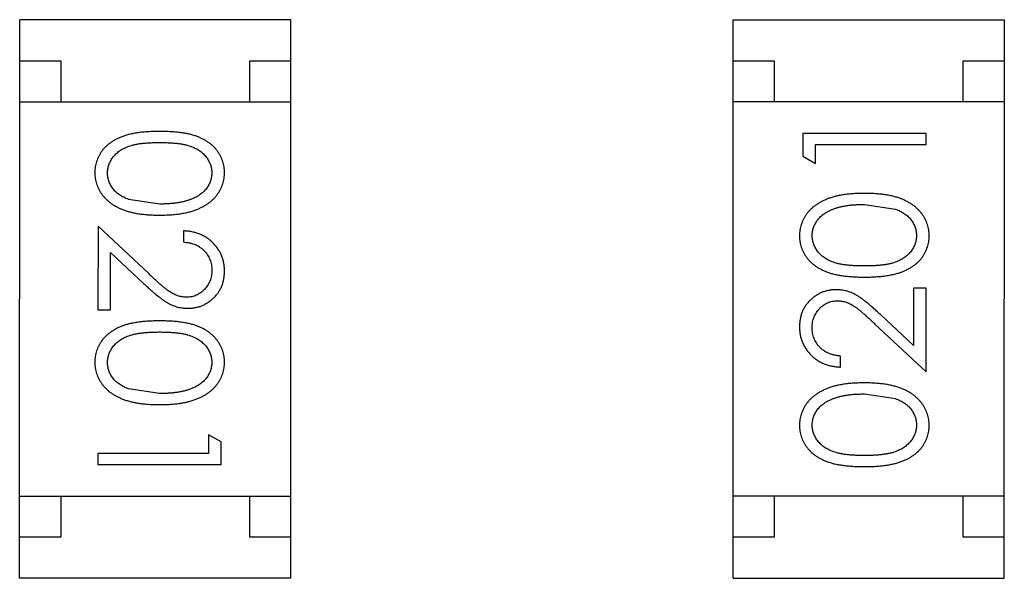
# Model space of a CAD drawing. Header units: inches. Extents: x -109 to 120, y -78 to 24.
# Tile 33 of 113: x 89.586 to 90.784, y -42.617 to -41.937. Entities that reach past the tile are written whole.
import ezdxf

# ---------------------------------------------------------------- set-up
doc = ezdxf.new("R2010")
doc.units = ezdxf.units.IN
doc.header["$LTSCALE"] = 1.21
doc.header["$MEASUREMENT"] = 0
doc.layers.add('X2_94A2_X0__-__X2_7F0E5149_X0_', color=7, linetype='CONTINUOUS')

msp = doc.modelspace()

# ---------------------------------------------------------------- linework, layer by layer
at = {"layer": 'X2_94A2_X0__-__X2_7F0E5149_X0_', "color": 6, "linetype": 'Continuous'}
for p, q in [((89.5856, -42.6169), (89.5857, -41.9369)), ((89.9157, -41.9369), (89.5857, -41.9369)), ((89.9156, -42.6169), (89.9157, -41.9369)), ((90.4536, -42.6171), (90.4537, -41.9371)), ((90.4537, -41.9371), (90.7837, -41.9371)), ((90.7836, -42.6171), (90.7837, -41.9371)), ((89.5857, -41.9869), (89.6357, -41.9869)), ((89.6357, -41.9869), (89.6357, -42.0369)), ((89.8657, -41.9869), (89.9157, -41.9869)), ((89.8657, -42.0369), (89.8657, -41.9869)), ((90.4537, -41.9871), (90.5037, -41.9871)), ((90.5037, -41.9871), (90.5037, -42.0371)), ((90.7337, -41.9871), (90.7837, -41.9871)), ((90.7337, -42.0371), (90.7337, -41.9871)), ((89.5857, -42.0369), (89.9157, -42.0369)), ((90.7837, -42.0371), (90.4537, -42.0371)), ((90.6884, -42.0753), (90.5384, -42.0753)), ((90.5384, -42.0753), (90.5384, -42.103)), ((90.6884, -42.0888), (90.6884, -42.0753)), ((90.5538, -42.0888), (90.6884, -42.0888)), ((90.5538, -42.1118), (90.5538, -42.0888)), ((90.5384, -42.103), (90.5538, -42.1118)), ((89.756, -42.1614), (89.7182, -42.1557)), ((90.6134, -42.1618), (90.6511, -42.1675)), ((89.681, -42.1883), (89.6809, -42.2902)), ((89.743, -42.2465), (89.681, -42.1883)), ((89.7848, -42.1941), (89.7848, -42.2075)), ((89.6963, -42.2204), (89.7364, -42.258)), ((89.6963, -42.2902), (89.6963, -42.2204)), ((90.6884, -42.2638), (90.673, -42.2638)), ((90.673, -42.2638), (90.673, -42.3336)), ((90.6884, -42.3657), (90.6884, -42.2638)), ((89.6809, -42.2902), (89.6963, -42.2902)), ((90.673, -42.3336), (90.6329, -42.296)), ((90.6263, -42.3075), (90.6884, -42.3657)), ((90.5845, -42.3599), (90.5845, -42.3464)), ((89.7559, -42.3921), (89.7182, -42.3865)), ((90.6134, -42.3926), (90.6511, -42.3983)), ((89.8309, -42.451), (89.8155, -42.4422)), ((89.8155, -42.4422), (89.8155, -42.4652)), ((89.8309, -42.4787), (89.8309, -42.451)), ((89.8155, -42.4652), (89.6809, -42.4652)), ((89.6809, -42.4652), (89.6809, -42.4787)), ((89.6809, -42.4787), (89.8309, -42.4787)), ((89.5856, -42.5169), (89.9156, -42.5169)), ((89.6356, -42.5169), (89.6356, -42.5669)), ((89.8656, -42.5669), (89.8656, -42.5169)), ((90.7836, -42.5171), (90.4536, -42.5171)), ((90.5036, -42.5171), (90.5036, -42.5671)), ((90.7336, -42.5671), (90.7336, -42.5171)), ((89.6356, -42.5669), (89.5856, -42.5669)), ((89.9156, -42.5669), (89.8656, -42.5669)), ((90.5036, -42.5671), (90.4536, -42.5671)), ((90.7836, -42.5671), (90.7336, -42.5671)), ((89.9156, -42.6169), (89.5856, -42.6169)), ((90.4536, -42.6171), (90.7836, -42.6171))]:
    msp.add_line(p, q, dxfattribs=at)
for points, knots in [([(89.7559, -42.0729), (89.7535, -42.0729), (89.7489, -42.073), (89.7421, -42.0733), (89.7358, -42.0738), (89.7298, -42.0745), (89.7243, -42.0754), (89.7191, -42.0764), (89.7144, -42.0778), (89.7101, -42.0793), (89.7061, -42.081), (89.7024, -42.0828), (89.6989, -42.0848), (89.6957, -42.087), (89.6927, -42.0893), (89.69, -42.0918), (89.6875, -42.0944), (89.6853, -42.0972), (89.6834, -42.1002), (89.6817, -42.1032), (89.6803, -42.1063), (89.6791, -42.1095), (89.6782, -42.1127), (89.6776, -42.1161), (89.6772, -42.1195), (89.6771, -42.1219), (89.6771, -42.1231)], [0, 0, 0, 0, 0.068113, 0.132564, 0.193427, 0.250218, 0.303569, 0.353576, 0.400235, 0.443586, 0.484619, 0.524292, 0.56238, 0.599049, 0.63494, 0.669782, 0.704009, 0.737842, 0.771098, 0.803896, 0.836415, 0.868639, 0.900715, 0.933378, 0.966213, 1, 1, 1, 1]), ([(89.8348, -42.1231), (89.8348, -42.1219), (89.8347, -42.1196), (89.8343, -42.1161), (89.8337, -42.1127), (89.8327, -42.1094), (89.8316, -42.1062), (89.8301, -42.1031), (89.8284, -42.1001), (89.8264, -42.0971), (89.8242, -42.0943), (89.8218, -42.0916), (89.8191, -42.0892), (89.8161, -42.0869), (89.8129, -42.0847), (89.8095, -42.0827), (89.8057, -42.0809), (89.8018, -42.0792), (89.7975, -42.0777), (89.7928, -42.0764), (89.7877, -42.0753), (89.7821, -42.0745), (89.7762, -42.0738), (89.7698, -42.0733), (89.763, -42.073), (89.7583, -42.0729), (89.7559, -42.0729)], [0, 0, 0, 0, 0.033742, 0.066533, 0.099153, 0.13154, 0.164087, 0.196563, 0.229707, 0.263315, 0.297504, 0.331686, 0.366482, 0.4021, 0.438958, 0.476748, 0.515985, 0.556589, 0.599519, 0.645765, 0.695487, 0.748721, 0.805687, 0.866754, 0.931405, 1, 1, 1, 1]), ([(89.6925, -42.1235), (89.6926, -42.1219), (89.6927, -42.1186), (89.694, -42.1137), (89.6961, -42.1089), (89.6985, -42.1052), (89.7008, -42.1023), (89.7027, -42.1003), (89.7049, -42.0984), (89.7072, -42.0966), (89.7097, -42.095), (89.7124, -42.0935), (89.7153, -42.0922), (89.7184, -42.0909), (89.7218, -42.0898), (89.7256, -42.0889), (89.7297, -42.0881), (89.7342, -42.0875), (89.7391, -42.087), (89.7444, -42.0867), (89.7501, -42.0864), (89.754, -42.0864), (89.756, -42.0864)], [0, 0, 0, 0, 0.060034, 0.120278, 0.182348, 0.247919, 0.281641, 0.315701, 0.350322, 0.385703, 0.421819, 0.459196, 0.497866, 0.538301, 0.58121, 0.628183, 0.679403, 0.734699, 0.794074, 0.858416, 0.927049, 1, 1, 1, 1]), ([(89.756, -42.0864), (89.758, -42.0864), (89.7619, -42.0864), (89.7675, -42.0867), (89.7728, -42.087), (89.7777, -42.0875), (89.7823, -42.0881), (89.7864, -42.0889), (89.7901, -42.0899), (89.7936, -42.0909), (89.7967, -42.0922), (89.7996, -42.0935), (89.8023, -42.095), (89.8048, -42.0967), (89.8071, -42.0984), (89.8092, -42.1003), (89.8112, -42.1023), (89.8134, -42.1052), (89.8158, -42.1089), (89.8179, -42.1136), (89.8192, -42.1185), (89.8193, -42.1219), (89.8194, -42.1235)], [0, 0, 0, 0, 0.073302, 0.142286, 0.206253, 0.266017, 0.321612, 0.372532, 0.419497, 0.462398, 0.502825, 0.541489, 0.579034, 0.615143, 0.650298, 0.684912, 0.718701, 0.752189, 0.817245, 0.879117, 0.939613, 1, 1, 1, 1]), ([(89.6771, -42.1231), (89.6771, -42.1243), (89.6772, -42.1266), (89.6776, -42.1301), (89.6783, -42.1336), (89.6792, -42.1369), (89.6804, -42.1402), (89.6818, -42.1434), (89.6836, -42.1465), (89.6856, -42.1495), (89.6878, -42.1524), (89.6904, -42.1551), (89.6931, -42.1577), (89.6962, -42.1601), (89.6995, -42.1624), (89.7031, -42.1644), (89.7069, -42.1664), (89.7109, -42.1681), (89.7153, -42.1698), (89.7201, -42.1711), (89.7252, -42.1723), (89.7306, -42.1732), (89.7364, -42.1739), (89.7426, -42.1745), (89.7491, -42.1748), (89.7536, -42.1748), (89.7559, -42.1748)], [0, 0, 0, 0, 0.033824, 0.067298, 0.10028, 0.133019, 0.165736, 0.198792, 0.232372, 0.266409, 0.301016, 0.336196, 0.371972, 0.408574, 0.446394, 0.485225, 0.525372, 0.567224, 0.611081, 0.65775, 0.70702, 0.759235, 0.814484, 0.873227, 0.934937, 1, 1, 1, 1]), ([(89.7182, -42.1557), (89.7172, -42.1553), (89.7151, -42.1545), (89.7122, -42.1532), (89.7095, -42.1518), (89.707, -42.1502), (89.7047, -42.1484), (89.7025, -42.1466), (89.7006, -42.1445), (89.6984, -42.1417), (89.696, -42.138), (89.694, -42.1333), (89.6927, -42.1285), (89.6926, -42.1252), (89.6925, -42.1235)], [0, 0, 0, 0, 0.075949, 0.148549, 0.218996, 0.286119, 0.351826, 0.416074, 0.478265, 0.540325, 0.660405, 0.774606, 0.887187, 1, 1, 1, 1]), ([(89.7559, -42.1748), (89.7582, -42.1748), (89.7627, -42.1748), (89.7693, -42.1745), (89.7755, -42.1739), (89.7813, -42.1732), (89.7868, -42.1722), (89.7919, -42.1711), (89.7966, -42.1697), (89.8011, -42.1681), (89.8052, -42.1662), (89.809, -42.1643), (89.8125, -42.1622), (89.8159, -42.16), (89.8189, -42.1576), (89.8217, -42.155), (89.8242, -42.1523), (89.8264, -42.1494), (89.8284, -42.1464), (89.8301, -42.1433), (89.8316, -42.1402), (89.8327, -42.1369), (89.8337, -42.1336), (89.8343, -42.1301), (89.8347, -42.1266), (89.8348, -42.1243), (89.8348, -42.1231)], [0, 0, 0, 0, 0.065278, 0.127205, 0.186168, 0.241675, 0.294115, 0.343609, 0.390387, 0.434463, 0.476646, 0.517002, 0.555936, 0.593716, 0.630057, 0.665601, 0.700745, 0.734917, 0.768681, 0.802087, 0.834849, 0.867433, 0.900138, 0.932806, 0.966212, 1, 1, 1, 1]), ([(89.8194, -42.1235), (89.8193, -42.1252), (89.8192, -42.1284), (89.8179, -42.1333), (89.8158, -42.138), (89.8134, -42.1417), (89.8111, -42.1446), (89.8091, -42.1466), (89.8069, -42.1486), (89.8044, -42.1504), (89.8017, -42.1521), (89.7988, -42.1536), (89.7956, -42.1551), (89.7922, -42.1564), (89.7885, -42.1575), (89.7846, -42.1586), (89.7804, -42.1594), (89.776, -42.1602), (89.7714, -42.1607), (89.7664, -42.1611), (89.7613, -42.1613), (89.7578, -42.1614), (89.756, -42.1614)], [0, 0, 0, 0, 0.059689, 0.119507, 0.181075, 0.246162, 0.279894, 0.314468, 0.350403, 0.387474, 0.426147, 0.466624, 0.508745, 0.553328, 0.600058, 0.649177, 0.700552, 0.754894, 0.811825, 0.871514, 0.934319, 1, 1, 1, 1]), ([(90.6134, -42.1484), (90.6111, -42.1484), (90.6066, -42.1485), (90.6001, -42.1487), (90.5939, -42.1493), (90.588, -42.15), (90.5825, -42.151), (90.5774, -42.1521), (90.5727, -42.1536), (90.5682, -42.1551), (90.5642, -42.157), (90.5603, -42.1589), (90.5568, -42.161), (90.5535, -42.1632), (90.5504, -42.1657), (90.5477, -42.1682), (90.5451, -42.1709), (90.5429, -42.1738), (90.5409, -42.1768), (90.5392, -42.1799), (90.5378, -42.183), (90.5366, -42.1863), (90.5356, -42.1896), (90.535, -42.1931), (90.5346, -42.1966), (90.5345, -42.1989), (90.5345, -42.2001)], [0, 0, 0, 0, 0.065278, 0.127205, 0.186168, 0.241675, 0.294115, 0.343609, 0.390387, 0.434463, 0.476646, 0.517002, 0.555936, 0.593716, 0.630057, 0.665601, 0.700745, 0.734917, 0.768681, 0.802087, 0.834849, 0.867433, 0.900138, 0.932806, 0.966212, 1, 1, 1, 1]), ([(90.6922, -42.2001), (90.6922, -42.199), (90.6922, -42.1966), (90.6917, -42.1931), (90.6911, -42.1896), (90.6901, -42.1863), (90.6889, -42.183), (90.6875, -42.1798), (90.6857, -42.1767), (90.6837, -42.1737), (90.6815, -42.1708), (90.6789, -42.1681), (90.6762, -42.1655), (90.6731, -42.1631), (90.6698, -42.1608), (90.6663, -42.1588), (90.6625, -42.1568), (90.6584, -42.1551), (90.654, -42.1534), (90.6493, -42.1521), (90.6442, -42.1509), (90.6387, -42.15), (90.6329, -42.1493), (90.6267, -42.1487), (90.6202, -42.1485), (90.6157, -42.1484), (90.6134, -42.1484)], [0, 0, 0, 0, 0.033824, 0.067298, 0.10028, 0.133019, 0.165736, 0.198792, 0.232372, 0.266409, 0.301016, 0.336196, 0.371972, 0.408574, 0.446394, 0.485225, 0.525372, 0.567224, 0.611081, 0.65775, 0.70702, 0.759235, 0.814484, 0.873227, 0.934937, 1, 1, 1, 1]), ([(90.5499, -42.1997), (90.55, -42.1981), (90.5502, -42.1948), (90.5514, -42.1899), (90.5536, -42.1852), (90.5559, -42.1815), (90.5582, -42.1786), (90.5602, -42.1766), (90.5624, -42.1746), (90.5649, -42.1728), (90.5676, -42.1711), (90.5705, -42.1696), (90.5737, -42.1681), (90.5771, -42.1668), (90.5808, -42.1657), (90.5847, -42.1646), (90.5889, -42.1638), (90.5933, -42.163), (90.598, -42.1625), (90.6029, -42.1621), (90.608, -42.1619), (90.6116, -42.1619), (90.6134, -42.1618)], [0, 0, 0, 0, 0.059689, 0.119507, 0.181075, 0.246162, 0.279894, 0.314468, 0.350403, 0.387474, 0.426147, 0.466624, 0.508745, 0.553328, 0.600058, 0.649177, 0.700552, 0.754894, 0.811825, 0.871514, 0.934319, 1, 1, 1, 1]), ([(90.6511, -42.1675), (90.6521, -42.1679), (90.6542, -42.1687), (90.6571, -42.17), (90.6598, -42.1715), (90.6624, -42.1731), (90.6647, -42.1748), (90.6668, -42.1767), (90.6687, -42.1787), (90.671, -42.1815), (90.6733, -42.1852), (90.6753, -42.1899), (90.6766, -42.1947), (90.6768, -42.198), (90.6768, -42.1997)], [0, 0, 0, 0, 0.075949, 0.148549, 0.218996, 0.286119, 0.351826, 0.416074, 0.478265, 0.540325, 0.660405, 0.774606, 0.887187, 1, 1, 1, 1]), ([(89.8348, -42.243), (89.8348, -42.2413), (89.8347, -42.238), (89.834, -42.2332), (89.8329, -42.2286), (89.8314, -42.2241), (89.8294, -42.2199), (89.8269, -42.2159), (89.8241, -42.2121), (89.8208, -42.2085), (89.8172, -42.2053), (89.8133, -42.2024), (89.8091, -42.2), (89.8047, -42.1979), (89.8001, -42.1963), (89.7952, -42.1951), (89.7901, -42.1943), (89.7866, -42.1942), (89.7848, -42.1941)], [0, 0, 0, 0, 0.06445, 0.126725, 0.187421, 0.247417, 0.306749, 0.366595, 0.427749, 0.490235, 0.553031, 0.614805, 0.676505, 0.738096, 0.801021, 0.864897, 0.931209, 1, 1, 1, 1]), ([(90.5345, -42.2001), (90.5345, -42.2013), (90.5346, -42.2037), (90.535, -42.2071), (90.5356, -42.2105), (90.5366, -42.2138), (90.5377, -42.217), (90.5392, -42.2201), (90.5409, -42.2231), (90.5429, -42.2261), (90.5451, -42.2289), (90.5475, -42.2316), (90.5503, -42.234), (90.5532, -42.2364), (90.5564, -42.2385), (90.5599, -42.2405), (90.5636, -42.2424), (90.5675, -42.244), (90.5718, -42.2455), (90.5765, -42.2468), (90.5817, -42.2479), (90.5872, -42.2488), (90.5932, -42.2494), (90.5995, -42.2499), (90.6063, -42.2503), (90.611, -42.2503), (90.6134, -42.2503)], [0, 0, 0, 0, 0.033742, 0.066533, 0.099153, 0.13154, 0.164087, 0.196563, 0.229707, 0.263315, 0.297504, 0.331686, 0.366482, 0.4021, 0.438958, 0.476748, 0.515985, 0.556589, 0.599519, 0.645765, 0.695487, 0.748721, 0.805687, 0.866754, 0.931405, 1, 1, 1, 1]), ([(90.6134, -42.2368), (90.6114, -42.2368), (90.6074, -42.2368), (90.6018, -42.2366), (90.5965, -42.2362), (90.5916, -42.2357), (90.5871, -42.2351), (90.5829, -42.2343), (90.5792, -42.2334), (90.5758, -42.2323), (90.5727, -42.231), (90.5697, -42.2297), (90.567, -42.2282), (90.5645, -42.2265), (90.5622, -42.2248), (90.5601, -42.2229), (90.5581, -42.2209), (90.5559, -42.218), (90.5535, -42.2143), (90.5514, -42.2096), (90.5502, -42.2047), (90.55, -42.2013), (90.5499, -42.1997)], [0, 0, 0, 0, 0.073302, 0.142286, 0.206253, 0.266017, 0.321612, 0.372532, 0.419497, 0.462398, 0.502825, 0.541489, 0.579034, 0.615143, 0.650298, 0.684912, 0.718701, 0.752189, 0.817245, 0.879117, 0.939613, 1, 1, 1, 1]), ([(90.6768, -42.1997), (90.6767, -42.2013), (90.6766, -42.2047), (90.6753, -42.2095), (90.6732, -42.2143), (90.6708, -42.218), (90.6685, -42.2209), (90.6666, -42.2229), (90.6644, -42.2248), (90.6621, -42.2266), (90.6596, -42.2282), (90.6569, -42.2297), (90.654, -42.2311), (90.6509, -42.2323), (90.6475, -42.2334), (90.6437, -42.2343), (90.6396, -42.2351), (90.6351, -42.2357), (90.6302, -42.2362), (90.6249, -42.2366), (90.6193, -42.2368), (90.6154, -42.2368), (90.6134, -42.2368)], [0, 0, 0, 0, 0.060034, 0.120278, 0.182348, 0.247919, 0.281641, 0.315701, 0.350322, 0.385703, 0.421819, 0.459196, 0.497866, 0.538301, 0.58121, 0.628183, 0.679403, 0.734699, 0.794074, 0.858416, 0.927049, 1, 1, 1, 1]), ([(90.6134, -42.2503), (90.6158, -42.2503), (90.6204, -42.2503), (90.6272, -42.2499), (90.6336, -42.2495), (90.6395, -42.2487), (90.645, -42.2478), (90.6502, -42.2468), (90.6549, -42.2454), (90.6592, -42.2439), (90.6632, -42.2422), (90.667, -42.2404), (90.6704, -42.2384), (90.6736, -42.2362), (90.6766, -42.2339), (90.6793, -42.2314), (90.6818, -42.2288), (90.684, -42.226), (90.6859, -42.223), (90.6876, -42.22), (90.689, -42.2169), (90.6902, -42.2137), (90.6911, -42.2105), (90.6917, -42.2071), (90.6922, -42.2037), (90.6922, -42.2013), (90.6922, -42.2001)], [0, 0, 0, 0, 0.068113, 0.132564, 0.193427, 0.250218, 0.303569, 0.353576, 0.400235, 0.443586, 0.484619, 0.524292, 0.56238, 0.599049, 0.63494, 0.669782, 0.704009, 0.737842, 0.771098, 0.803896, 0.836415, 0.868639, 0.900715, 0.933378, 0.966213, 1, 1, 1, 1]), ([(89.7848, -42.2075), (89.7861, -42.2077), (89.7887, -42.2079), (89.7925, -42.2087), (89.7961, -42.2096), (89.7994, -42.2108), (89.8025, -42.2123), (89.8053, -42.2141), (89.808, -42.2161), (89.8103, -42.2183), (89.8125, -42.2208), (89.8143, -42.2234), (89.8159, -42.2262), (89.8172, -42.2291), (89.8182, -42.2322), (89.8189, -42.2354), (89.8193, -42.2388), (89.8194, -42.2411), (89.8194, -42.2423)], [0, 0, 0, 0, 0.073648, 0.143686, 0.210962, 0.275557, 0.338064, 0.399311, 0.4594, 0.51934, 0.579024, 0.637809, 0.695959, 0.754122, 0.813113, 0.873453, 0.935561, 1, 1, 1, 1]), ([(89.8194, -42.2423), (89.8194, -42.2434), (89.8193, -42.2456), (89.8189, -42.2489), (89.8182, -42.252), (89.8172, -42.2549), (89.8159, -42.2578), (89.8144, -42.2605), (89.8125, -42.263), (89.8105, -42.2654), (89.8082, -42.2676), (89.8058, -42.2695), (89.8032, -42.2712), (89.8006, -42.2725), (89.7978, -42.2736), (89.795, -42.2743), (89.792, -42.2748), (89.79, -42.2748), (89.789, -42.2748)], [0, 0, 0, 0, 0.068027, 0.133505, 0.19695, 0.26027, 0.322741, 0.384982, 0.448465, 0.513424, 0.578224, 0.640011, 0.700094, 0.760067, 0.819012, 0.877878, 0.938035, 1, 1, 1, 1]), ([(89.789, -42.2748), (89.7874, -42.2748), (89.7841, -42.2747), (89.7793, -42.2736), (89.7747, -42.2719), (89.7709, -42.2699), (89.7678, -42.2679), (89.7651, -42.266), (89.7622, -42.2637), (89.7589, -42.261), (89.7553, -42.2579), (89.7515, -42.2545), (89.7473, -42.2506), (89.7445, -42.2479), (89.743, -42.2465)], [0, 0, 0, 0, 0.088014, 0.174976, 0.2638, 0.355443, 0.406413, 0.465519, 0.533076, 0.609353, 0.693899, 0.787171, 0.889197, 1, 1, 1, 1]), ([(89.7902, -42.2883), (89.7917, -42.2883), (89.7946, -42.2882), (89.7989, -42.2876), (89.8031, -42.2866), (89.8071, -42.2853), (89.8109, -42.2835), (89.8146, -42.2813), (89.8182, -42.2788), (89.8216, -42.2758), (89.8247, -42.2726), (89.8274, -42.2691), (89.8297, -42.2653), (89.8316, -42.2613), (89.833, -42.2571), (89.834, -42.2526), (89.8347, -42.2479), (89.8348, -42.2446), (89.8348, -42.243)], [0, 0, 0, 0, 0.06271, 0.123347, 0.183401, 0.242828, 0.302097, 0.36242, 0.423725, 0.487032, 0.550491, 0.612709, 0.674265, 0.73617, 0.799211, 0.863483, 0.930525, 1, 1, 1, 1]), ([(89.7364, -42.258), (89.7379, -42.2594), (89.7409, -42.2622), (89.7452, -42.2661), (89.7494, -42.2697), (89.7533, -42.2729), (89.7569, -42.2757), (89.7603, -42.2782), (89.7634, -42.2803), (89.7672, -42.2826), (89.772, -42.2849), (89.7779, -42.2869), (89.784, -42.2881), (89.7881, -42.2882), (89.7902, -42.2883)], [0, 0, 0, 0, 0.09953, 0.192079, 0.277712, 0.357454, 0.429648, 0.495771, 0.555538, 0.608657, 0.707578, 0.804328, 0.901298, 1, 1, 1, 1]), ([(90.5791, -42.2657), (90.5776, -42.2657), (90.5747, -42.2658), (90.5704, -42.2664), (90.5662, -42.2674), (90.5622, -42.2687), (90.5584, -42.2705), (90.5547, -42.2727), (90.5511, -42.2752), (90.5478, -42.2782), (90.5446, -42.2814), (90.5419, -42.2849), (90.5396, -42.2887), (90.5377, -42.2926), (90.5363, -42.2969), (90.5353, -42.3014), (90.5346, -42.3061), (90.5346, -42.3093), (90.5345, -42.311)], [0, 0, 0, 0, 0.06271, 0.123347, 0.183401, 0.242828, 0.302097, 0.36242, 0.423725, 0.487032, 0.550491, 0.612709, 0.674265, 0.73617, 0.799211, 0.863483, 0.930525, 1, 1, 1, 1]), ([(90.6329, -42.296), (90.6314, -42.2946), (90.6284, -42.2918), (90.6241, -42.2879), (90.6199, -42.2843), (90.6161, -42.2811), (90.6124, -42.2783), (90.609, -42.2758), (90.6059, -42.2737), (90.6021, -42.2714), (90.5973, -42.269), (90.5914, -42.2671), (90.5853, -42.2659), (90.5812, -42.2657), (90.5791, -42.2657)], [0, 0, 0, 0, 0.09953, 0.192079, 0.277712, 0.357454, 0.429648, 0.495771, 0.555538, 0.608657, 0.707578, 0.804328, 0.901298, 1, 1, 1, 1]), ([(90.5499, -42.3117), (90.5499, -42.3106), (90.55, -42.3084), (90.5504, -42.3051), (90.5511, -42.302), (90.5521, -42.2991), (90.5534, -42.2962), (90.5549, -42.2935), (90.5568, -42.291), (90.5588, -42.2885), (90.5611, -42.2863), (90.5636, -42.2844), (90.5661, -42.2828), (90.5687, -42.2814), (90.5715, -42.2804), (90.5743, -42.2797), (90.5773, -42.2792), (90.5793, -42.2792), (90.5803, -42.2791)], [0, 0, 0, 0, 0.068027, 0.133505, 0.19695, 0.26027, 0.322741, 0.384982, 0.448465, 0.513424, 0.578224, 0.640011, 0.700094, 0.760067, 0.819012, 0.877878, 0.938035, 1, 1, 1, 1]), ([(90.5803, -42.2791), (90.5819, -42.2792), (90.5852, -42.2793), (90.59, -42.2804), (90.5946, -42.2821), (90.5984, -42.284), (90.6015, -42.2861), (90.6042, -42.288), (90.6071, -42.2903), (90.6104, -42.293), (90.614, -42.2961), (90.6178, -42.2995), (90.622, -42.3034), (90.6248, -42.3061), (90.6263, -42.3075)], [0, 0, 0, 0, 0.088014, 0.174976, 0.2638, 0.355443, 0.406413, 0.465519, 0.533076, 0.609353, 0.693899, 0.787171, 0.889197, 1, 1, 1, 1]), ([(89.7559, -42.3037), (89.7535, -42.3037), (89.7489, -42.3037), (89.7421, -42.304), (89.7357, -42.3045), (89.7298, -42.3053), (89.7243, -42.3062), (89.7191, -42.3072), (89.7144, -42.3085), (89.7101, -42.31), (89.7061, -42.3117), (89.7023, -42.3136), (89.6989, -42.3156), (89.6957, -42.3178), (89.6927, -42.3201), (89.69, -42.3226), (89.6875, -42.3252), (89.6853, -42.328), (89.6834, -42.3309), (89.6817, -42.3339), (89.6803, -42.337), (89.6791, -42.3402), (89.6782, -42.3435), (89.6776, -42.3469), (89.6772, -42.3503), (89.6771, -42.3526), (89.6771, -42.3538)], [0, 0, 0, 0, 0.068113, 0.132564, 0.193427, 0.250218, 0.303569, 0.353576, 0.400235, 0.443586, 0.484619, 0.524292, 0.56238, 0.599049, 0.63494, 0.669782, 0.704009, 0.737842, 0.771098, 0.803896, 0.836415, 0.868639, 0.900715, 0.933378, 0.966213, 1, 1, 1, 1]), ([(89.8348, -42.3538), (89.8348, -42.3527), (89.8347, -42.3503), (89.8343, -42.3469), (89.8337, -42.3435), (89.8327, -42.3402), (89.8316, -42.337), (89.8301, -42.3339), (89.8284, -42.3309), (89.8264, -42.3279), (89.8242, -42.3251), (89.8218, -42.3224), (89.819, -42.32), (89.8161, -42.3176), (89.8129, -42.3155), (89.8094, -42.3134), (89.8057, -42.3116), (89.8018, -42.31), (89.7975, -42.3085), (89.7928, -42.3072), (89.7877, -42.3061), (89.7821, -42.3052), (89.7761, -42.3045), (89.7698, -42.304), (89.763, -42.3037), (89.7583, -42.3037), (89.7559, -42.3037)], [0, 0, 0, 0, 0.033742, 0.066533, 0.099153, 0.13154, 0.164087, 0.196563, 0.229707, 0.263315, 0.297504, 0.331686, 0.366482, 0.4021, 0.438958, 0.476748, 0.515985, 0.556589, 0.599519, 0.645765, 0.695487, 0.748721, 0.805687, 0.866754, 0.931405, 1, 1, 1, 1]), ([(90.5345, -42.311), (90.5346, -42.3127), (90.5346, -42.316), (90.5353, -42.3208), (90.5364, -42.3254), (90.5379, -42.3298), (90.54, -42.334), (90.5424, -42.3381), (90.5452, -42.3419), (90.5485, -42.3454), (90.5521, -42.3487), (90.556, -42.3516), (90.5602, -42.354), (90.5646, -42.3561), (90.5692, -42.3577), (90.5741, -42.3588), (90.5792, -42.3596), (90.5827, -42.3598), (90.5845, -42.3599)], [0, 0, 0, 0, 0.06445, 0.126725, 0.187421, 0.247417, 0.306749, 0.366595, 0.427749, 0.490235, 0.553031, 0.614805, 0.676505, 0.738096, 0.801021, 0.864897, 0.931209, 1, 1, 1, 1]), ([(90.5845, -42.3464), (90.5832, -42.3463), (90.5806, -42.3461), (90.5768, -42.3453), (90.5732, -42.3444), (90.5699, -42.3431), (90.5668, -42.3416), (90.564, -42.3399), (90.5613, -42.3379), (90.559, -42.3356), (90.5568, -42.3332), (90.555, -42.3306), (90.5534, -42.3278), (90.5521, -42.3248), (90.5511, -42.3218), (90.5504, -42.3185), (90.55, -42.3152), (90.5499, -42.3129), (90.5499, -42.3117)], [0, 0, 0, 0, 0.073648, 0.143686, 0.210962, 0.275557, 0.338064, 0.399311, 0.4594, 0.51934, 0.579024, 0.637809, 0.695959, 0.754122, 0.813113, 0.873453, 0.935561, 1, 1, 1, 1]), ([(89.6925, -42.3543), (89.6926, -42.3526), (89.6927, -42.3493), (89.694, -42.3445), (89.6961, -42.3397), (89.6985, -42.336), (89.7008, -42.3331), (89.7027, -42.331), (89.7049, -42.3292), (89.7072, -42.3274), (89.7097, -42.3257), (89.7124, -42.3243), (89.7153, -42.3229), (89.7184, -42.3217), (89.7218, -42.3206), (89.7256, -42.3197), (89.7297, -42.3189), (89.7342, -42.3182), (89.7391, -42.3178), (89.7444, -42.3174), (89.7501, -42.3172), (89.7539, -42.3172), (89.7559, -42.3171)], [0, 0, 0, 0, 0.060034, 0.120278, 0.182348, 0.247919, 0.281641, 0.315701, 0.350322, 0.385703, 0.421819, 0.459196, 0.497866, 0.538301, 0.58121, 0.628183, 0.679403, 0.734699, 0.794074, 0.858416, 0.927049, 1, 1, 1, 1]), ([(89.7559, -42.3171), (89.758, -42.3172), (89.7619, -42.3172), (89.7675, -42.3174), (89.7728, -42.3178), (89.7777, -42.3183), (89.7822, -42.3189), (89.7864, -42.3197), (89.7901, -42.3206), (89.7935, -42.3217), (89.7967, -42.323), (89.7996, -42.3243), (89.8023, -42.3258), (89.8048, -42.3274), (89.8071, -42.3292), (89.8092, -42.3311), (89.8112, -42.3331), (89.8134, -42.336), (89.8158, -42.3397), (89.8179, -42.3444), (89.8191, -42.3493), (89.8193, -42.3526), (89.8194, -42.3543)], [0, 0, 0, 0, 0.073302, 0.142286, 0.206253, 0.266017, 0.321612, 0.372532, 0.419497, 0.462398, 0.502825, 0.541489, 0.579034, 0.615143, 0.650298, 0.684912, 0.718701, 0.752189, 0.817245, 0.879117, 0.939613, 1, 1, 1, 1]), ([(89.6771, -42.3538), (89.6771, -42.355), (89.6771, -42.3574), (89.6776, -42.3609), (89.6782, -42.3644), (89.6792, -42.3677), (89.6804, -42.371), (89.6818, -42.3742), (89.6836, -42.3772), (89.6856, -42.3803), (89.6878, -42.3831), (89.6904, -42.3859), (89.6931, -42.3885), (89.6962, -42.3909), (89.6995, -42.3931), (89.703, -42.3952), (89.7068, -42.3971), (89.7109, -42.3989), (89.7153, -42.4005), (89.7201, -42.4018), (89.7251, -42.403), (89.7306, -42.404), (89.7364, -42.4047), (89.7426, -42.4052), (89.7491, -42.4055), (89.7536, -42.4056), (89.7559, -42.4056)], [0, 0, 0, 0, 0.033824, 0.067298, 0.10028, 0.133019, 0.165736, 0.198792, 0.232372, 0.266409, 0.301016, 0.336196, 0.371972, 0.408574, 0.446394, 0.485225, 0.525372, 0.567224, 0.611081, 0.65775, 0.70702, 0.759235, 0.814484, 0.873227, 0.934937, 1, 1, 1, 1]), ([(89.7182, -42.3865), (89.7172, -42.3861), (89.7151, -42.3853), (89.7122, -42.384), (89.7095, -42.3825), (89.707, -42.3809), (89.7046, -42.3792), (89.7025, -42.3773), (89.7006, -42.3753), (89.6983, -42.3725), (89.696, -42.3688), (89.694, -42.3641), (89.6927, -42.3593), (89.6925, -42.3559), (89.6925, -42.3543)], [0, 0, 0, 0, 0.075949, 0.148549, 0.218996, 0.286119, 0.351826, 0.416074, 0.478265, 0.540325, 0.660405, 0.774606, 0.887187, 1, 1, 1, 1]), ([(89.7559, -42.4056), (89.7582, -42.4056), (89.7627, -42.4055), (89.7692, -42.4052), (89.7754, -42.4047), (89.7813, -42.404), (89.7868, -42.403), (89.7919, -42.4018), (89.7966, -42.4004), (89.8011, -42.3988), (89.8051, -42.397), (89.809, -42.3951), (89.8125, -42.393), (89.8158, -42.3908), (89.8189, -42.3883), (89.8216, -42.3858), (89.8242, -42.383), (89.8264, -42.3802), (89.8284, -42.3772), (89.8301, -42.3741), (89.8316, -42.3709), (89.8327, -42.3677), (89.8337, -42.3643), (89.8343, -42.3609), (89.8347, -42.3574), (89.8348, -42.355), (89.8348, -42.3538)], [0, 0, 0, 0, 0.065278, 0.127205, 0.186168, 0.241675, 0.294115, 0.343609, 0.390387, 0.434463, 0.476646, 0.517002, 0.555936, 0.593716, 0.630057, 0.665601, 0.700745, 0.734917, 0.768681, 0.802087, 0.834849, 0.867433, 0.900138, 0.932806, 0.966212, 1, 1, 1, 1]), ([(89.8194, -42.3543), (89.8193, -42.3559), (89.8191, -42.3592), (89.8179, -42.3641), (89.8158, -42.3687), (89.8134, -42.3725), (89.8111, -42.3753), (89.8091, -42.3774), (89.8069, -42.3793), (89.8044, -42.3811), (89.8017, -42.3828), (89.7988, -42.3844), (89.7956, -42.3858), (89.7922, -42.3872), (89.7885, -42.3883), (89.7846, -42.3894), (89.7804, -42.3902), (89.776, -42.3909), (89.7713, -42.3914), (89.7664, -42.3919), (89.7613, -42.3921), (89.7577, -42.3921), (89.7559, -42.3921)], [0, 0, 0, 0, 0.059689, 0.119507, 0.181075, 0.246162, 0.279894, 0.314468, 0.350403, 0.387474, 0.426147, 0.466624, 0.508745, 0.553328, 0.600058, 0.649177, 0.700552, 0.754894, 0.811825, 0.871514, 0.934319, 1, 1, 1, 1]), ([(90.6134, -42.3791), (90.6111, -42.3792), (90.6066, -42.3792), (90.6001, -42.3795), (90.5939, -42.38), (90.588, -42.3808), (90.5825, -42.3818), (90.5774, -42.3829), (90.5727, -42.3843), (90.5682, -42.3859), (90.5642, -42.3877), (90.5603, -42.3896), (90.5568, -42.3918), (90.5534, -42.394), (90.5504, -42.3964), (90.5476, -42.399), (90.5451, -42.4017), (90.5429, -42.4046), (90.5409, -42.4076), (90.5392, -42.4106), (90.5377, -42.4138), (90.5366, -42.4171), (90.5356, -42.4204), (90.535, -42.4238), (90.5346, -42.4273), (90.5345, -42.4297), (90.5345, -42.4309)], [0, 0, 0, 0, 0.065278, 0.127205, 0.186168, 0.241675, 0.294115, 0.343609, 0.390387, 0.434463, 0.476646, 0.517002, 0.555936, 0.593716, 0.630057, 0.665601, 0.700745, 0.734917, 0.768681, 0.802087, 0.834849, 0.867433, 0.900138, 0.932806, 0.966212, 1, 1, 1, 1]), ([(90.6922, -42.4309), (90.6922, -42.4297), (90.6921, -42.4274), (90.6917, -42.4238), (90.691, -42.4204), (90.6901, -42.4171), (90.6889, -42.4138), (90.6875, -42.4106), (90.6857, -42.4075), (90.6837, -42.4045), (90.6815, -42.4016), (90.6789, -42.3989), (90.6762, -42.3963), (90.6731, -42.3939), (90.6698, -42.3916), (90.6662, -42.3895), (90.6624, -42.3876), (90.6584, -42.3858), (90.654, -42.3842), (90.6492, -42.3829), (90.6442, -42.3817), (90.6387, -42.3808), (90.6329, -42.3801), (90.6267, -42.3795), (90.6202, -42.3792), (90.6157, -42.3792), (90.6134, -42.3791)], [0, 0, 0, 0, 0.033824, 0.067298, 0.10028, 0.133019, 0.165736, 0.198792, 0.232372, 0.266409, 0.301016, 0.336196, 0.371972, 0.408574, 0.446394, 0.485225, 0.525372, 0.567224, 0.611081, 0.65775, 0.70702, 0.759235, 0.814484, 0.873227, 0.934937, 1, 1, 1, 1]), ([(90.5499, -42.4305), (90.55, -42.4288), (90.5502, -42.4255), (90.5514, -42.4207), (90.5535, -42.416), (90.5559, -42.4123), (90.5582, -42.4094), (90.5602, -42.4074), (90.5624, -42.4054), (90.5649, -42.4036), (90.5676, -42.4019), (90.5705, -42.4004), (90.5737, -42.3989), (90.5771, -42.3976), (90.5808, -42.3964), (90.5847, -42.3954), (90.5889, -42.3946), (90.5933, -42.3938), (90.598, -42.3933), (90.6029, -42.3928), (90.608, -42.3927), (90.6116, -42.3926), (90.6134, -42.3926)], [0, 0, 0, 0, 0.059689, 0.119507, 0.181075, 0.246162, 0.279894, 0.314468, 0.350403, 0.387474, 0.426147, 0.466624, 0.508745, 0.553328, 0.600058, 0.649177, 0.700552, 0.754894, 0.811825, 0.871514, 0.934319, 1, 1, 1, 1]), ([(90.6511, -42.3983), (90.6521, -42.3987), (90.6542, -42.3994), (90.6571, -42.4008), (90.6598, -42.4022), (90.6623, -42.4038), (90.6646, -42.4056), (90.6668, -42.4074), (90.6687, -42.4094), (90.6709, -42.4122), (90.6733, -42.4159), (90.6753, -42.4206), (90.6766, -42.4255), (90.6767, -42.4288), (90.6768, -42.4305)], [0, 0, 0, 0, 0.075949, 0.148549, 0.218996, 0.286119, 0.351826, 0.416074, 0.478265, 0.540325, 0.660405, 0.774606, 0.887187, 1, 1, 1, 1]), ([(90.5345, -42.4309), (90.5345, -42.4321), (90.5346, -42.4344), (90.535, -42.4379), (90.5356, -42.4412), (90.5366, -42.4445), (90.5377, -42.4478), (90.5392, -42.4509), (90.5409, -42.4539), (90.5429, -42.4569), (90.5451, -42.4597), (90.5475, -42.4623), (90.5502, -42.4648), (90.5532, -42.4671), (90.5564, -42.4693), (90.5599, -42.4713), (90.5636, -42.4731), (90.5675, -42.4748), (90.5718, -42.4763), (90.5765, -42.4776), (90.5816, -42.4787), (90.5872, -42.4795), (90.5931, -42.4802), (90.5995, -42.4807), (90.6063, -42.481), (90.611, -42.481), (90.6134, -42.4811)], [0, 0, 0, 0, 0.033742, 0.066533, 0.099153, 0.13154, 0.164087, 0.196563, 0.229707, 0.263315, 0.297504, 0.331686, 0.366482, 0.4021, 0.438958, 0.476748, 0.515985, 0.556589, 0.599519, 0.645765, 0.695487, 0.748721, 0.805687, 0.866754, 0.931405, 1, 1, 1, 1]), ([(90.6133, -42.4676), (90.6113, -42.4676), (90.6074, -42.4676), (90.6018, -42.4673), (90.5965, -42.467), (90.5916, -42.4665), (90.5871, -42.4659), (90.5829, -42.465), (90.5792, -42.4641), (90.5757, -42.463), (90.5726, -42.4618), (90.5697, -42.4604), (90.567, -42.4589), (90.5645, -42.4573), (90.5622, -42.4556), (90.5601, -42.4537), (90.5581, -42.4517), (90.5559, -42.4488), (90.5535, -42.445), (90.5514, -42.4403), (90.5502, -42.4354), (90.55, -42.4321), (90.5499, -42.4305)], [0, 0, 0, 0, 0.073302, 0.142286, 0.206253, 0.266017, 0.321612, 0.372532, 0.419497, 0.462398, 0.502825, 0.541489, 0.579034, 0.615143, 0.650298, 0.684912, 0.718701, 0.752189, 0.817245, 0.879117, 0.939613, 1, 1, 1, 1]), ([(90.6768, -42.4305), (90.6767, -42.4321), (90.6766, -42.4354), (90.6753, -42.4403), (90.6732, -42.445), (90.6708, -42.4488), (90.6685, -42.4516), (90.6666, -42.4537), (90.6644, -42.4556), (90.6621, -42.4574), (90.6596, -42.459), (90.6569, -42.4605), (90.654, -42.4618), (90.6509, -42.4631), (90.6475, -42.4642), (90.6437, -42.4651), (90.6396, -42.4658), (90.6351, -42.4665), (90.6302, -42.467), (90.6249, -42.4673), (90.6192, -42.4676), (90.6154, -42.4676), (90.6133, -42.4676)], [0, 0, 0, 0, 0.060034, 0.120278, 0.182348, 0.247919, 0.281641, 0.315701, 0.350322, 0.385703, 0.421819, 0.459196, 0.497866, 0.538301, 0.58121, 0.628183, 0.679403, 0.734699, 0.794074, 0.858416, 0.927049, 1, 1, 1, 1]), ([(90.6134, -42.4811), (90.6158, -42.481), (90.6204, -42.481), (90.6272, -42.4807), (90.6336, -42.4802), (90.6395, -42.4795), (90.645, -42.4786), (90.6502, -42.4775), (90.6549, -42.4762), (90.6592, -42.4747), (90.6632, -42.473), (90.667, -42.4712), (90.6704, -42.4691), (90.6736, -42.467), (90.6766, -42.4647), (90.6793, -42.4622), (90.6818, -42.4595), (90.684, -42.4567), (90.6859, -42.4538), (90.6876, -42.4508), (90.689, -42.4477), (90.6902, -42.4445), (90.6911, -42.4412), (90.6917, -42.4379), (90.6921, -42.4344), (90.6922, -42.4321), (90.6922, -42.4309)], [0, 0, 0, 0, 0.068113, 0.132564, 0.193427, 0.250218, 0.303569, 0.353576, 0.400235, 0.443586, 0.484619, 0.524292, 0.56238, 0.599049, 0.63494, 0.669782, 0.704009, 0.737842, 0.771098, 0.803896, 0.836415, 0.868639, 0.900715, 0.933378, 0.966213, 1, 1, 1, 1])]:
    msp.add_open_spline(points, degree=3, knots=knots, dxfattribs=at)

doc.saveas('drawing.dxf')
